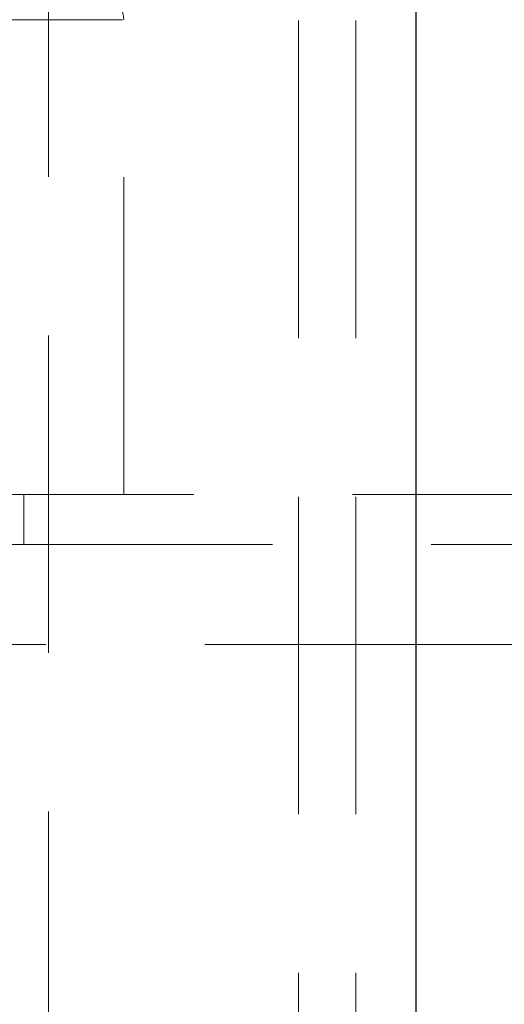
# Model space of a CAD drawing. Header units: millimetres. Extents: x 373 to 928, y 275 to 747.
# Tile 17 of 117: x 407.13 to 409.07, y 356.58 to 360.52. Entities that reach past the tile are written whole.
import ezdxf

# ---------------------------------------------------------------- set-up
doc = ezdxf.new("R2010")
doc.units = ezdxf.units.MM
doc.linetypes.add('HIDDEN', pattern=[1.905, 1.27, -0.635])

msp = doc.modelspace()

# ---------------------------------------------------------------- linework, layer by layer
at = {"color": 7, "linetype": 'HIDDEN', "lineweight": 18}
for p, q in [((407.2492, 374.4976), (407.2492, 340.1976)), ((408.2492, 340.1976), (408.2492, 374.4976)), ((408.4792, 340.1976), (408.4792, 374.4976)), ((407.5452, 360.5214), (404.7555, 360.5214)), ((407.5503, 358.6214), (407.5503, 360.5214)), ((402.7503, 358.6214), (409.5503, 358.6214)), ((407.1501, 358.4214), (407.1501, 358.6214)), ((410.0503, 358.4214), (402.2503, 358.4214)), ((402.1592, 358.0214), (410.1503, 358.0214))]:
    msp.add_line(p, q, dxfattribs=at)
at = {"color": 7, "linetype": 'Continuous', "lineweight": 25}
msp.add_line((408.7192, 341.7253), (408.7192, 374.4976), dxfattribs=at)
msp.add_arc((406.1503, 341.8613), 20, 0, 82.01819, dxfattribs=at)
at = {"color": 7, "linetype": 'HIDDEN', "lineweight": 18}
for centre, radius, end in [((406.1503, 341.8613), 19.6, 86.78273), ((407.4503, 360.5214), 0.1, 90)]:
    msp.add_arc(centre, radius, 0, end, dxfattribs=at)

doc.saveas('drawing.dxf')
